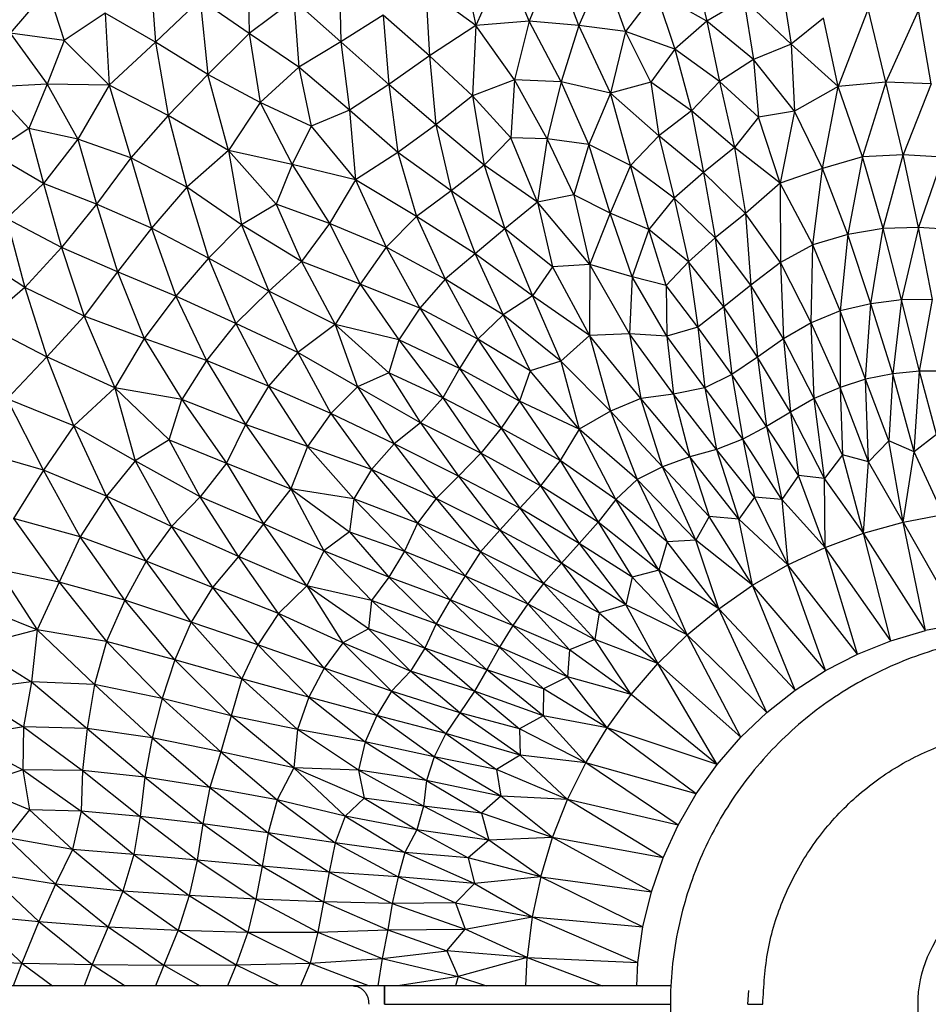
# Paper-space layout '_Superior' of a CAD drawing. Header units: millimetres. Extents: x -213 to 187, y -200 to 200.
# Tile 18 of 36: x -68 to -19, y 0 to 53. Entities that reach past the tile are written whole.
import ezdxf

# ---------------------------------------------------------------- set-up
doc = ezdxf.new("R2010")
doc.units = ezdxf.units.MM

psp = doc.layouts.new('_Superior')

# ---------------------------------------------------------------- linework, layer by layer
at = {"color": 7, "linetype": 'Continuous', "lineweight": 25}
for p, q in [((-55.701, 56.161), (-55.629, 52.253)), ((-44.108, 56.219), (-43.357, 52.696)), ((-41.793, 56.163), (-43.357, 52.696)), ((-40.465, 52.928), (-41.793, 56.163)), ((-39.126, 56.23), (-40.465, 52.928)), ((-37.783, 52.693), (-39.126, 56.23)), ((-31.6, 56.044), (-30.852, 52.927)), ((-61.003, 55.894), (-60.706, 51.791)), ((-50.769, 55.613), (-50.658, 51.813)), ((-36.448, 55.696), (-37.783, 52.693)), ((-35.262, 52.363), (-36.448, 55.696)), ((-26.839, 55.193), (-26.294, 51.684)), ((-66.539, 54.656), (-68.557, 52.27)), ((-66.539, 54.656), (-65.642, 51.886)), ((-43.357, 52.696), (-46.08, 54.668)), ((-46.08, 54.668), (-45.859, 51.039)), ((-33.622, 54.505), (-35.262, 52.363)), ((-30.852, 52.927), (-33.622, 54.505)), ((-33.622, 54.505), (-32.58, 51.409)), ((-58.287, 54.093), (-60.706, 51.791)), ((-58.287, 54.093), (-57.86, 50.034)), ((-55.629, 52.253), (-58.287, 54.093)), ((-53.218, 54.069), (-55.629, 52.253)), ((-50.658, 51.813), (-53.218, 54.069)), ((-53.218, 54.069), (-52.932, 50.435)), ((-28.849, 54.106), (-30.852, 52.927)), ((-26.294, 51.684), (-28.849, 54.106)), ((-28.849, 54.106), (-28.323, 50.855)), ((-63.414, 53.36), (-65.642, 51.886)), ((-60.706, 51.791), (-63.414, 53.36)), ((-63.414, 53.36), (-63.208, 49.454)), ((-22.12, 53.594), (-23.745, 49.388)), ((-21.155, 49.625), (-22.12, 53.594)), ((-19.404, 53.523), (-21.155, 49.625)), ((-18.714, 49.528), (-19.404, 53.523)), ((-48.373, 53.249), (-50.658, 51.813)), ((-45.859, 51.039), (-48.373, 53.249)), ((-48.373, 53.249), (-48.072, 49.502)), ((-40.465, 52.928), (-43.357, 52.696)), ((-40.465, 52.928), (-41.259, 49.75)), ((-37.783, 52.693), (-40.465, 52.928)), ((-38.737, 49.631), (-40.465, 52.928)), ((-30.852, 52.927), (-32.58, 51.409)), ((-30.852, 52.927), (-30.169, 49.66)), ((-28.323, 50.855), (-30.852, 52.927)), ((-24.546, 53.079), (-26.294, 51.684)), ((-23.745, 49.388), (-24.546, 53.079)), ((-68.557, 52.27), (-66.565, 49.51)), ((-65.642, 51.886), (-68.557, 52.27)), ((-55.629, 52.253), (-57.86, 50.034)), ((-52.932, 50.435), (-55.629, 52.253)), ((-55.629, 52.253), (-55.03, 48.517)), ((-43.357, 52.696), (-45.859, 51.039)), ((-43.357, 52.696), (-43.54, 48.88)), ((-41.259, 49.75), (-43.357, 52.696)), ((-37.783, 52.693), (-38.737, 49.631)), ((-35.262, 52.363), (-37.783, 52.693)), ((-36.074, 49.024), (-37.783, 52.693)), ((-35.262, 52.363), (-36.074, 49.024)), ((-33.892, 49.624), (-35.262, 52.363)), ((-32.58, 51.409), (-35.262, 52.363)), ((-65.642, 51.886), (-66.565, 49.51)), ((-63.208, 49.454), (-65.642, 51.886)), ((-60.706, 51.791), (-63.208, 49.454)), ((-57.86, 50.034), (-60.706, 51.791)), ((-60.706, 51.791), (-60.004, 47.822)), ((-50.658, 51.813), (-52.932, 50.435)), ((-48.072, 49.502), (-50.658, 51.813)), ((-50.658, 51.813), (-50.196, 48.101)), ((-32.58, 51.409), (-33.892, 49.624)), ((-30.169, 49.66), (-32.58, 51.409)), ((-32.58, 51.409), (-31.684, 48.075)), ((-26.294, 51.684), (-28.323, 50.855)), ((-26.294, 51.684), (-26.103, 48.053)), ((-23.745, 49.388), (-26.294, 51.684)), ((-45.859, 51.039), (-48.072, 49.502)), ((-45.859, 51.039), (-45.516, 47.306)), ((-43.54, 48.88), (-45.859, 51.039)), ((-28.323, 50.855), (-30.169, 49.66)), ((-26.103, 48.053), (-28.323, 50.855)), ((-28.323, 50.855), (-28.06, 47.721)), ((-52.932, 50.435), (-55.03, 48.517)), ((-50.196, 48.101), (-52.932, 50.435)), ((-52.932, 50.435), (-52.272, 47.239)), ((-57.86, 50.034), (-60.004, 47.822)), ((-55.03, 48.517), (-57.86, 50.034)), ((-56.739, 45.92), (-57.86, 50.034)), ((-41.259, 49.75), (-43.54, 48.88)), ((-41.259, 49.75), (-41.468, 46.601)), ((-38.737, 49.631), (-41.259, 49.75)), ((-39.492, 46.545), (-41.259, 49.75)), ((-38.737, 49.631), (-39.492, 46.545)), ((-36.074, 49.024), (-38.737, 49.631)), ((-37.238, 46.238), (-38.737, 49.631)), ((-33.892, 49.624), (-36.074, 49.024)), ((-33.892, 49.624), (-33.446, 46.709)), ((-31.684, 48.075), (-33.892, 49.624)), ((-30.169, 49.66), (-31.684, 48.075)), ((-28.06, 47.721), (-30.169, 49.66)), ((-30.169, 49.66), (-29.357, 46.08)), ((-21.155, 49.625), (-23.745, 49.388)), ((-21.155, 49.625), (-22.418, 45.57)), ((-18.714, 49.528), (-21.155, 49.625)), ((-20.221, 45.686), (-21.155, 49.625)), ((-66.565, 49.51), (-69.621, 49.345)), ((-67.557, 47.108), (-69.621, 49.345)), ((-66.565, 49.51), (-67.557, 47.108)), ((-66.565, 49.51), (-64.898, 46.542)), ((-63.208, 49.454), (-66.565, 49.51)), ((-63.208, 49.454), (-64.898, 46.542)), ((-63.208, 49.454), (-62.03, 45.519)), ((-60.004, 47.822), (-63.208, 49.454)), ((-48.072, 49.502), (-50.196, 48.101)), ((-45.516, 47.306), (-48.072, 49.502)), ((-48.072, 49.502), (-47.572, 45.806)), ((-23.745, 49.388), (-26.103, 48.053)), ((-24.596, 44.953), (-23.745, 49.388)), ((-22.418, 45.57), (-23.745, 49.388)), ((-18.714, 49.528), (-20.221, 45.686)), ((-55.03, 48.517), (-56.739, 45.92)), ((-55.03, 48.517), (-53.302, 45.172)), ((-52.272, 47.239), (-55.03, 48.517)), ((-43.54, 48.88), (-45.516, 47.306)), ((-43.54, 48.88), (-42.899, 45.127)), ((-41.468, 46.601), (-43.54, 48.88)), ((-36.074, 49.024), (-37.238, 46.238)), ((-33.446, 46.709), (-36.074, 49.024)), ((-34.987, 45.111), (-36.074, 49.024)), ((-50.196, 48.101), (-52.272, 47.239)), ((-47.572, 45.806), (-50.196, 48.101)), ((-50.196, 48.101), (-49.872, 44.341)), ((-31.684, 48.075), (-33.446, 46.709)), ((-31.684, 48.075), (-31.028, 44.726)), ((-29.357, 46.08), (-31.684, 48.075)), ((-26.103, 48.053), (-28.06, 47.721)), ((-26.103, 48.053), (-26.877, 44.149)), ((-24.596, 44.953), (-26.103, 48.053)), ((-60.004, 47.822), (-62.03, 45.519)), ((-56.739, 45.92), (-60.004, 47.822)), ((-60.004, 47.822), (-59.008, 43.933)), ((-28.06, 47.721), (-29.357, 46.08)), ((-26.877, 44.149), (-28.06, 47.721)), ((-67.557, 47.108), (-69.571, 45.783)), ((-64.898, 46.542), (-67.557, 47.108)), ((-67.557, 47.108), (-66.764, 44.143)), ((-52.272, 47.239), (-53.302, 45.172)), ((-52.272, 47.239), (-49.872, 44.341)), ((-45.516, 47.306), (-47.572, 45.806)), ((-42.899, 45.127), (-45.516, 47.306)), ((-45.516, 47.306), (-44.696, 43.746)), ((-64.898, 46.542), (-66.764, 44.143)), ((-62.03, 45.519), (-64.898, 46.542)), ((-64.898, 46.542), (-63.884, 43.011)), ((-41.468, 46.601), (-42.899, 45.127)), ((-39.492, 46.545), (-41.468, 46.601)), ((-40.019, 43.123), (-41.468, 46.601)), ((-39.492, 46.545), (-40.019, 43.123)), ((-37.238, 46.238), (-39.492, 46.545)), ((-38.054, 43.516), (-39.492, 46.545)), ((-33.446, 46.709), (-34.987, 45.111)), ((-33.446, 46.709), (-32.618, 43.335)), ((-31.028, 44.726), (-33.446, 46.709)), ((-56.739, 45.92), (-59.008, 43.933)), ((-54.164, 43.019), (-56.739, 45.92)), ((-56.739, 45.92), (-56.041, 41.904)), ((-53.302, 45.172), (-56.739, 45.92)), ((-37.238, 46.238), (-38.054, 43.516)), ((-34.987, 45.111), (-37.238, 46.238)), ((-36.086, 42.525), (-37.238, 46.238)), ((-29.357, 46.08), (-31.028, 44.726)), ((-26.877, 44.149), (-29.357, 46.08)), ((-29.357, 46.08), (-28.758, 42.512)), ((-66.764, 44.143), (-69.571, 45.783)), ((-62.03, 45.519), (-63.884, 43.011)), ((-62.03, 45.519), (-60.92, 41.71)), ((-59.008, 43.933), (-62.03, 45.519)), ((-47.572, 45.806), (-49.872, 44.341)), ((-47.572, 45.806), (-46.569, 42.35)), ((-44.696, 43.746), (-47.572, 45.806)), ((-22.418, 45.57), (-24.596, 44.953)), ((-22.418, 45.57), (-23.223, 41.375)), ((-20.221, 45.686), (-22.418, 45.57)), ((-21.315, 41.699), (-22.418, 45.57)), ((-21.315, 41.699), (-20.221, 45.686)), ((-19.4, 41.76), (-20.221, 45.686)), ((-18.073, 45.568), (-20.221, 45.686)), ((-18.073, 45.568), (-19.4, 41.76)), ((-53.302, 45.172), (-54.164, 43.019)), ((-53.302, 45.172), (-51.28, 41.969)), ((-49.872, 44.341), (-53.302, 45.172)), ((-42.899, 45.127), (-44.696, 43.746)), ((-40.019, 43.123), (-42.899, 45.127)), ((-42.899, 45.127), (-41.793, 41.682)), ((-34.987, 45.111), (-36.086, 42.525)), ((-33.984, 41.636), (-34.987, 45.111)), ((-32.618, 43.335), (-34.987, 45.111)), ((-24.596, 44.953), (-26.877, 44.149)), ((-25.119, 40.81), (-24.596, 44.953)), ((-23.223, 41.375), (-24.596, 44.953)), ((-49.872, 44.341), (-51.28, 41.969)), ((-49.872, 44.341), (-48.205, 40.684)), ((-46.569, 42.35), (-49.872, 44.341)), ((-31.028, 44.726), (-32.618, 43.335)), ((-31.028, 44.726), (-30.41, 41.19)), ((-28.758, 42.512), (-31.028, 44.726)), ((-66.764, 44.143), (-68.759, 42.24)), ((-63.884, 43.011), (-66.764, 44.143)), ((-66.764, 44.143), (-65.791, 40.664)), ((-59.008, 43.933), (-60.92, 41.71)), ((-56.041, 41.904), (-59.008, 43.933)), ((-59.008, 43.933), (-57.837, 40.095)), ((-44.696, 43.746), (-46.569, 42.35)), ((-41.793, 41.682), (-44.696, 43.746)), ((-44.696, 43.746), (-43.402, 40.32)), ((-26.877, 44.149), (-28.758, 42.512)), ((-25.119, 40.81), (-26.877, 44.149)), ((-26.877, 44.149), (-26.873, 39.85)), ((-38.054, 43.516), (-40.019, 43.123)), ((-36.086, 42.525), (-38.054, 43.516)), ((-38.054, 43.516), (-37.192, 39.756)), ((-32.618, 43.335), (-33.984, 41.636)), ((-30.41, 41.19), (-32.618, 43.335)), ((-32.618, 43.335), (-31.844, 39.887)), ((-63.884, 43.011), (-65.791, 40.664)), ((-60.92, 41.71), (-63.884, 43.011)), ((-63.884, 43.011), (-62.751, 39.361)), ((-54.164, 43.019), (-56.041, 41.904)), ((-51.28, 41.969), (-54.164, 43.019)), ((-54.164, 43.019), (-52.798, 39.917)), ((-40.019, 43.123), (-41.793, 41.682)), ((-37.192, 39.756), (-40.019, 43.123)), ((-40.019, 43.123), (-39.202, 39.629)), ((-65.791, 40.664), (-68.759, 42.24)), ((-68.759, 42.24), (-67.778, 38.512)), ((-46.569, 42.35), (-48.205, 40.684)), ((-46.569, 42.35), (-45.016, 38.959)), ((-43.402, 40.32), (-46.569, 42.35)), ((-36.086, 42.525), (-37.192, 39.756)), ((-34.888, 39.075), (-36.086, 42.525)), ((-33.984, 41.636), (-36.086, 42.525)), ((-28.758, 42.512), (-30.41, 41.19)), ((-28.758, 42.512), (-28.472, 38.629)), ((-26.873, 39.85), (-28.758, 42.512)), ((-60.92, 41.71), (-62.751, 39.361)), ((-57.837, 40.095), (-60.92, 41.71)), ((-60.92, 41.71), (-59.603, 38.027)), ((-56.041, 41.904), (-57.837, 40.095)), ((-52.798, 39.917), (-56.041, 41.904)), ((-56.041, 41.904), (-54.564, 38.314)), ((-51.28, 41.969), (-52.798, 39.917)), ((-48.205, 40.684), (-51.28, 41.969)), ((-51.28, 41.969), (-49.624, 38.686)), ((-41.793, 41.682), (-43.402, 40.32)), ((-41.793, 41.682), (-40.297, 38.06)), ((-39.202, 39.629), (-41.793, 41.682)), ((-33.984, 41.636), (-34.888, 39.075)), ((-33.046, 38.607), (-33.984, 41.636)), ((-31.844, 39.887), (-33.984, 41.636)), ((-21.315, 41.699), (-23.223, 41.375)), ((-21.979, 37.613), (-21.315, 41.699)), ((-19.4, 41.76), (-21.315, 41.699)), ((-20.308, 37.836), (-21.315, 41.699)), ((-19.4, 41.76), (-20.308, 37.836)), ((-17.516, 41.635), (-19.4, 41.76)), ((-18.634, 37.846), (-19.4, 41.76)), ((-30.41, 41.19), (-31.844, 39.887)), ((-28.472, 38.629), (-30.41, 41.19)), ((-30.41, 41.19), (-29.94, 37.458)), ((-23.223, 41.375), (-25.119, 40.81)), ((-23.223, 41.375), (-23.631, 37.237)), ((-21.979, 37.613), (-23.223, 41.375)), ((-65.791, 40.664), (-67.778, 38.512)), ((-65.791, 40.664), (-64.566, 36.948)), ((-62.751, 39.361), (-65.791, 40.664)), ((-48.205, 40.684), (-49.624, 38.686)), ((-45.016, 38.959), (-48.205, 40.684)), ((-48.205, 40.684), (-46.393, 37.376)), ((-25.119, 40.81), (-26.873, 39.85)), ((-25.214, 36.582), (-25.119, 40.81)), ((-23.631, 37.237), (-25.119, 40.81)), ((-67.778, 38.512), (-70.7, 40.399)), ((-57.837, 40.095), (-59.603, 38.027)), ((-54.564, 38.314), (-57.837, 40.095)), ((-57.837, 40.095), (-56.357, 36.558)), ((-43.402, 40.32), (-45.016, 38.959)), ((-40.297, 38.06), (-43.402, 40.32)), ((-43.402, 40.32), (-41.88, 37.015)), ((-52.798, 39.917), (-54.564, 38.314)), ((-49.624, 38.686), (-52.798, 39.917)), ((-52.798, 39.917), (-50.978, 36.508)), ((-39.202, 39.629), (-40.297, 38.06)), ((-37.192, 39.756), (-39.202, 39.629)), ((-39.202, 39.629), (-37.2, 35.913)), ((-37.192, 39.756), (-37.2, 35.913)), ((-35.033, 35.997), (-37.192, 39.756)), ((-34.888, 39.075), (-37.192, 39.756)), ((-31.844, 39.887), (-33.046, 38.607)), ((-31.844, 39.887), (-31.344, 36.362)), ((-29.94, 37.458), (-31.844, 39.887)), ((-26.873, 39.85), (-28.472, 38.629)), ((-26.873, 39.85), (-26.709, 35.729)), ((-25.214, 36.582), (-26.873, 39.85)), ((-62.751, 39.361), (-64.566, 36.948)), ((-62.751, 39.361), (-61.305, 35.737)), ((-59.603, 38.027), (-62.751, 39.361)), ((-45.016, 38.959), (-46.393, 37.376)), ((-41.88, 37.015), (-45.016, 38.959)), ((-45.016, 38.959), (-43.258, 35.699)), ((-34.888, 39.075), (-35.033, 35.997)), ((-33.046, 38.607), (-34.888, 39.075)), ((-33.026, 35.86), (-34.888, 39.075)), ((-67.778, 38.512), (-70.044, 36.54)), ((-64.566, 36.948), (-67.778, 38.512)), ((-67.778, 38.512), (-66.581, 34.743)), ((-49.624, 38.686), (-50.978, 36.508)), ((-49.624, 38.686), (-47.522, 35.668)), ((-46.393, 37.376), (-49.624, 38.686)), ((-31.344, 36.362), (-33.046, 38.607)), ((-33.046, 38.607), (-33.026, 35.86)), ((-28.472, 38.629), (-29.94, 37.458)), ((-26.709, 35.729), (-28.472, 38.629)), ((-28.472, 38.629), (-28.113, 34.73)), ((-59.603, 38.027), (-61.305, 35.737)), ((-59.603, 38.027), (-57.929, 34.547)), ((-56.357, 36.558), (-59.603, 38.027)), ((-54.564, 38.314), (-56.357, 36.558)), ((-50.978, 36.508), (-54.564, 38.314)), ((-54.564, 38.314), (-53, 34.977)), ((-40.297, 38.06), (-41.88, 37.015)), ((-40.297, 38.06), (-38.756, 34.516)), ((-37.2, 35.913), (-40.297, 38.06)), ((-46.393, 37.376), (-47.522, 35.668)), ((-46.393, 37.376), (-44.238, 34.117)), ((-43.258, 35.699), (-46.393, 37.376)), ((-29.94, 37.458), (-31.344, 36.362)), ((-29.94, 37.458), (-29.494, 33.799)), ((-28.113, 34.73), (-29.94, 37.458)), ((-21.979, 37.613), (-23.631, 37.237)), ((-22.261, 33.539), (-21.979, 37.613)), ((-20.308, 37.836), (-21.979, 37.613)), ((-20.781, 33.823), (-21.979, 37.613)), ((-20.308, 37.836), (-20.781, 33.823)), ((-18.634, 37.846), (-20.308, 37.836)), ((-19.347, 33.974), (-20.308, 37.836)), ((-19.347, 33.974), (-18.634, 37.846)), ((-64.566, 36.948), (-66.581, 34.743)), ((-64.566, 36.948), (-62.899, 33.075)), ((-61.305, 35.737), (-64.566, 36.948)), ((-41.88, 37.015), (-43.258, 35.699)), ((-38.756, 34.516), (-41.88, 37.015)), ((-41.88, 37.015), (-40.419, 33.993)), ((-23.631, 37.237), (-25.214, 36.582)), ((-23.631, 37.237), (-23.642, 33.095)), ((-22.261, 33.539), (-23.631, 37.237)), ((-70.044, 36.54), (-66.581, 34.743)), ((-56.357, 36.558), (-57.929, 34.547)), ((-56.357, 36.558), (-54.572, 33.166)), ((-53, 34.977), (-56.357, 36.558)), ((-50.978, 36.508), (-53, 34.977)), ((-47.522, 35.668), (-50.978, 36.508)), ((-48.068, 33.892), (-50.978, 36.508)), ((-50.978, 36.508), (-49.758, 33.118)), ((-31.344, 36.362), (-33.026, 35.86)), ((-29.494, 33.799), (-31.344, 36.362)), ((-31.344, 36.362), (-30.97, 33.076)), ((-25.214, 36.582), (-26.709, 35.729)), ((-25.039, 32.488), (-25.214, 36.582)), ((-23.642, 33.095), (-25.214, 36.582)), ((-61.305, 35.737), (-62.899, 33.075)), ((-61.305, 35.737), (-59.268, 32.434)), ((-57.929, 34.547), (-61.305, 35.737)), ((-37.2, 35.913), (-38.756, 34.516)), ((-35.033, 35.997), (-37.2, 35.913)), ((-37.2, 35.913), (-36.067, 31.815)), ((-34.419, 32.486), (-37.2, 35.913)), ((-32.649, 32.737), (-35.033, 35.997)), ((-35.033, 35.997), (-34.419, 32.486)), ((-33.026, 35.86), (-35.033, 35.997)), ((-33.026, 35.86), (-32.649, 32.737)), ((-30.97, 33.076), (-33.026, 35.86)), ((-26.709, 35.729), (-28.113, 34.73)), ((-26.709, 35.729), (-26.316, 31.757)), ((-25.039, 32.488), (-26.709, 35.729)), ((-47.522, 35.668), (-48.068, 33.892)), ((-47.522, 35.668), (-45.138, 32.532)), ((-44.238, 34.117), (-47.522, 35.668)), ((-43.258, 35.699), (-44.238, 34.117)), ((-40.419, 33.993), (-43.258, 35.699)), ((-43.258, 35.699), (-40.992, 32.343)), ((-66.581, 34.743), (-68.728, 32.468)), ((-62.899, 33.075), (-66.581, 34.743)), ((-65.127, 31.018), (-66.581, 34.743)), ((-53, 34.977), (-54.572, 33.166)), ((-49.758, 33.118), (-53, 34.977)), ((-53, 34.977), (-51.215, 31.679)), ((-28.113, 34.73), (-29.494, 33.799)), ((-28.113, 34.73), (-27.629, 30.979)), ((-26.316, 31.757), (-28.113, 34.73)), ((-57.929, 34.547), (-59.268, 32.434)), ((-54.572, 33.166), (-57.929, 34.547)), ((-57.929, 34.547), (-55.819, 31.095)), ((-38.756, 34.516), (-40.419, 33.993)), ((-36.067, 31.815), (-38.756, 34.516)), ((-38.756, 34.516), (-37.764, 30.834)), ((-48.068, 33.892), (-49.758, 33.118)), ((-45.138, 32.532), (-48.068, 33.892)), ((-48.068, 33.892), (-46.347, 31.174)), ((-44.238, 34.117), (-45.138, 32.532)), ((-40.992, 32.343), (-44.238, 34.117)), ((-44.238, 34.117), (-41.98, 30.891)), ((-40.419, 33.993), (-40.992, 32.343)), ((-37.764, 30.834), (-40.419, 33.993)), ((-29.494, 33.799), (-30.97, 33.076)), ((-27.629, 30.979), (-29.494, 33.799)), ((-29.494, 33.799), (-28.907, 30.291)), ((-20.781, 33.823), (-22.261, 33.539)), ((-20.781, 33.823), (-20.999, 30.201)), ((-19.347, 33.974), (-20.781, 33.823)), ((-19.629, 29.602), (-20.781, 33.823)), ((-19.629, 29.602), (-19.347, 33.974)), ((-18.412, 30.549), (-19.347, 33.974)), ((-17.844, 33.973), (-19.347, 33.974)), ((-62.899, 33.075), (-65.127, 31.018)), ((-59.962, 30.25), (-62.899, 33.075)), ((-59.268, 32.434), (-62.899, 33.075)), ((-62.899, 33.075), (-61.797, 29.127)), ((-54.572, 33.166), (-55.819, 31.095)), ((-51.215, 31.679), (-54.572, 33.166)), ((-54.572, 33.166), (-52.47, 29.897)), ((-49.758, 33.118), (-51.215, 31.679)), ((-46.347, 31.174), (-49.758, 33.118)), ((-49.758, 33.118), (-47.77, 30.038)), ((-30.97, 33.076), (-32.649, 32.737)), ((-28.907, 30.291), (-30.97, 33.076)), ((-30.97, 33.076), (-30.333, 29.741)), ((-23.642, 33.095), (-25.039, 32.488)), ((-22.261, 33.539), (-23.642, 33.095)), ((-22.105, 29.064), (-23.642, 33.095)), ((-23.642, 33.095), (-23.501, 29.441)), ((-20.999, 30.201), (-22.261, 33.539)), ((-22.105, 29.064), (-22.261, 33.539)), ((-45.138, 32.532), (-46.347, 31.174)), ((-45.138, 32.532), (-43.082, 29.53)), ((-41.98, 30.891), (-45.138, 32.532)), ((-32.649, 32.737), (-34.419, 32.486)), ((-30.333, 29.741), (-32.649, 32.737)), ((-32.649, 32.737), (-31.771, 29.331)), ((-65.127, 31.018), (-68.728, 32.468)), ((-66.76, 28.611), (-68.728, 32.468)), ((-59.962, 30.25), (-59.268, 32.434)), ((-59.268, 32.434), (-56.857, 28.995)), ((-55.819, 31.095), (-59.268, 32.434)), ((-40.992, 32.343), (-41.98, 30.891)), ((-40.992, 32.343), (-38.79, 29.132)), ((-37.764, 30.834), (-40.992, 32.343)), ((-34.419, 32.486), (-36.067, 31.815)), ((-33.248, 28.802), (-34.419, 32.486)), ((-31.771, 29.331), (-34.419, 32.486)), ((-25.039, 32.488), (-26.316, 31.757)), ((-24.482, 28.165), (-25.039, 32.488)), ((-23.501, 29.441), (-25.039, 32.488)), ((-51.215, 31.679), (-52.47, 29.897)), ((-47.77, 30.038), (-51.215, 31.679)), ((-51.215, 31.679), (-49.006, 28.647)), ((-36.067, 31.815), (-37.764, 30.834)), ((-33.248, 28.802), (-36.067, 31.815)), ((-36.067, 31.815), (-34.617, 28.109)), ((-26.316, 31.757), (-27.629, 30.979)), ((-24.482, 28.165), (-26.316, 31.757)), ((-26.316, 31.757), (-25.889, 28.316)), ((-65.127, 31.018), (-66.76, 28.611)), ((-61.797, 29.127), (-65.127, 31.018)), ((-63.35, 27.212), (-65.127, 31.018)), ((-55.819, 31.095), (-56.857, 28.995)), ((-55.819, 31.095), (-53.366, 27.607)), ((-52.47, 29.897), (-55.819, 31.095)), ((-46.347, 31.174), (-47.77, 30.038)), ((-43.082, 29.53), (-46.347, 31.174)), ((-46.347, 31.174), (-44.303, 28.295)), ((-27.629, 30.979), (-28.907, 30.291)), ((-27.629, 30.979), (-26.786, 27.034)), ((-25.889, 28.316), (-27.629, 30.979)), ((-41.98, 30.891), (-43.082, 29.53)), ((-41.98, 30.891), (-39.855, 27.761)), ((-38.79, 29.132), (-41.98, 30.891)), ((-37.764, 30.834), (-38.79, 29.132)), ((-35.788, 27.034), (-37.764, 30.834)), ((-34.617, 28.109), (-37.764, 30.834)), ((-18.412, 30.549), (-19.629, 29.602)), ((-59.962, 30.25), (-61.797, 29.127)), ((-59.962, 30.25), (-56.857, 28.995)), ((-58.276, 27.171), (-59.962, 30.25)), ((-52.47, 29.897), (-53.366, 27.607)), ((-52.47, 29.897), (-49.964, 27.054)), ((-49.006, 28.647), (-52.47, 29.897)), ((-47.77, 30.038), (-49.006, 28.647)), ((-44.303, 28.295), (-47.77, 30.038)), ((-47.77, 30.038), (-45.512, 27.084)), ((-28.907, 30.291), (-30.333, 29.741)), ((-26.786, 27.034), (-28.907, 30.291)), ((-28.907, 30.291), (-28.266, 27.151)), ((-20.999, 30.201), (-22.105, 29.064)), ((-20.232, 25.804), (-20.999, 30.201)), ((-19.629, 29.602), (-20.999, 30.201)), ((-66.76, 28.611), (-69.957, 29.543)), ((-43.082, 29.53), (-44.303, 28.295)), ((-43.082, 29.53), (-40.976, 26.549)), ((-39.855, 27.761), (-43.082, 29.53)), ((-31.771, 29.331), (-33.248, 28.802)), ((-30.333, 29.741), (-31.771, 29.331)), ((-29.128, 25.959), (-31.771, 29.331)), ((-31.771, 29.331), (-30.722, 26.114)), ((-30.333, 29.741), (-29.128, 25.959)), ((-28.266, 27.151), (-30.333, 29.741)), ((-23.501, 29.441), (-24.482, 28.165)), ((-22.368, 25.207), (-23.501, 29.441)), ((-22.105, 29.064), (-23.501, 29.441)), ((-20.232, 25.804), (-19.629, 29.602)), ((-18.054, 26.22), (-19.629, 29.602)), ((-61.797, 29.127), (-63.35, 27.212)), ((-58.276, 27.171), (-61.797, 29.127)), ((-61.797, 29.127), (-59.832, 25.57)), ((-56.857, 28.995), (-58.276, 27.171)), ((-56.857, 28.995), (-54.858, 25.709)), ((-56.857, 28.995), (-53.366, 27.607)), ((-38.79, 29.132), (-39.855, 27.761)), ((-35.788, 27.034), (-38.79, 29.132)), ((-38.79, 29.132), (-36.734, 25.802)), ((-33.248, 28.802), (-34.617, 28.109)), ((-30.722, 26.114), (-33.248, 28.802)), ((-31.443, 24.818), (-33.248, 28.802)), ((-22.368, 25.207), (-22.105, 29.064)), ((-20.232, 25.804), (-22.105, 29.064)), ((-66.76, 28.611), (-68.389, 26.005)), ((-63.35, 27.212), (-66.76, 28.611)), ((-64.776, 25.004), (-66.76, 28.611)), ((-49.006, 28.647), (-49.964, 27.054)), ((-45.512, 27.084), (-49.006, 28.647)), ((-49.006, 28.647), (-46.519, 25.737)), ((-44.303, 28.295), (-45.512, 27.084)), ((-44.303, 28.295), (-42.064, 25.374)), ((-40.976, 26.549), (-44.303, 28.295)), ((-25.889, 28.316), (-26.786, 27.034)), ((-24.482, 28.165), (-25.889, 28.316)), ((-24.447, 24.433), (-25.889, 28.316)), ((-39.855, 27.761), (-40.976, 26.549)), ((-39.855, 27.761), (-37.757, 24.64)), ((-36.734, 25.802), (-39.855, 27.761)), ((-34.617, 28.109), (-35.788, 27.034)), ((-31.443, 24.818), (-34.617, 28.109)), ((-34.617, 28.109), (-33.004, 24.736)), ((-22.368, 25.207), (-24.482, 28.165)), ((-24.447, 24.433), (-24.482, 28.165)), ((-63.35, 27.212), (-64.776, 25.004)), ((-59.832, 25.57), (-63.35, 27.212)), ((-61.209, 23.689), (-63.35, 27.212)), ((-53.366, 27.607), (-54.858, 25.709)), ((-49.964, 27.054), (-53.366, 27.607)), ((-53.366, 27.607), (-50.204, 25.274)), ((-53.366, 27.607), (-51.589, 24.25)), ((-58.276, 27.171), (-59.832, 25.57)), ((-54.858, 25.709), (-58.276, 27.171)), ((-56.205, 23.943), (-58.276, 27.171)), ((-49.964, 27.054), (-50.204, 25.274)), ((-46.519, 25.737), (-49.964, 27.054)), ((-49.964, 27.054), (-47.217, 24.234)), ((-45.512, 27.084), (-46.519, 25.737)), ((-42.064, 25.374), (-45.512, 27.084)), ((-45.512, 27.084), (-43.097, 24.192)), ((-35.788, 27.034), (-36.734, 25.802)), ((-33.004, 24.736), (-35.788, 27.034)), ((-33.446, 23.194), (-35.788, 27.034)), ((-28.266, 27.151), (-29.128, 25.959)), ((-28.266, 27.151), (-26.461, 23.488)), ((-26.786, 27.034), (-28.266, 27.151)), ((-24.447, 24.433), (-26.786, 27.034)), ((-26.786, 27.034), (-26.461, 23.488)), ((-40.976, 26.549), (-42.064, 25.374)), ((-37.757, 24.64), (-40.976, 26.549)), ((-40.976, 26.549), (-38.726, 23.578)), ((-20.232, 25.804), (-18.054, 26.22)), ((-68.389, 26.005), (-65.905, 22.55)), ((-64.776, 25.004), (-68.389, 26.005)), ((-54.858, 25.709), (-56.205, 23.943)), ((-51.589, 24.25), (-54.858, 25.709)), ((-52.497, 22.344), (-54.858, 25.709)), ((-46.519, 25.737), (-47.217, 24.234)), ((-46.519, 25.737), (-43.937, 22.896)), ((-43.097, 24.192), (-46.519, 25.737)), ((-36.734, 25.802), (-37.757, 24.64)), ((-33.446, 23.194), (-36.734, 25.802)), ((-36.734, 25.802), (-34.892, 22.821)), ((-30.722, 26.114), (-31.443, 24.818)), ((-29.128, 25.959), (-30.722, 26.114)), ((-28.38, 22.379), (-30.722, 26.114)), ((-26.461, 23.488), (-29.128, 25.959)), ((-28.38, 22.379), (-29.128, 25.959)), ((-22.368, 25.207), (-20.232, 25.804)), ((-19.015, 19.926), (-20.232, 25.804)), ((-20.232, 25.804), (-17.096, 20.295)), ((-59.832, 25.57), (-61.209, 23.689)), ((-56.205, 23.943), (-59.832, 25.57)), ((-59.832, 25.57), (-57.62, 22.266)), ((-50.204, 25.274), (-51.589, 24.25)), ((-50.204, 25.274), (-47.217, 24.234)), ((-50.204, 25.274), (-48.06, 22.821)), ((-42.064, 25.374), (-43.097, 24.192)), ((-42.064, 25.374), (-39.702, 22.477)), ((-38.726, 23.578), (-42.064, 25.374)), ((-24.447, 24.433), (-22.368, 25.207)), ((-20.884, 19.377), (-22.368, 25.207)), ((-19.015, 19.926), (-22.368, 25.207)), ((-64.776, 25.004), (-65.905, 22.55)), ((-62.354, 21.574), (-64.776, 25.004)), ((-61.209, 23.689), (-64.776, 25.004)), ((-37.757, 24.64), (-38.726, 23.578)), ((-37.757, 24.64), (-35.239, 21.326)), ((-34.892, 22.821), (-37.757, 24.64)), ((-33.004, 24.736), (-33.446, 23.194)), ((-31.443, 24.818), (-33.004, 24.736)), ((-30.204, 21.112), (-33.004, 24.736)), ((-30.204, 21.112), (-31.443, 24.818)), ((-28.38, 22.379), (-31.443, 24.818)), ((-51.589, 24.25), (-52.497, 22.344)), ((-48.06, 22.821), (-51.589, 24.25)), ((-48.999, 21.554), (-51.589, 24.25)), ((-47.217, 24.234), (-48.06, 22.821)), ((-44.741, 21.587), (-47.217, 24.234)), ((-47.217, 24.234), (-43.937, 22.896)), ((-43.097, 24.192), (-43.937, 22.896)), ((-39.702, 22.477), (-43.097, 24.192)), ((-43.097, 24.192), (-40.545, 21.381)), ((-26.461, 23.488), (-24.447, 24.433)), ((-20.884, 19.377), (-24.447, 24.433)), ((-22.696, 18.651), (-24.447, 24.433)), ((-61.209, 23.689), (-62.354, 21.574)), ((-57.62, 22.266), (-61.209, 23.689)), ((-58.76, 20.387), (-61.209, 23.689)), ((-56.205, 23.943), (-57.62, 22.266)), ((-52.497, 22.344), (-56.205, 23.943)), ((-54.042, 20.847), (-56.205, 23.943)), ((-38.726, 23.578), (-39.702, 22.477)), ((-35.239, 21.326), (-38.726, 23.578)), ((-38.726, 23.578), (-36.681, 20.893)), ((-28.38, 22.379), (-26.461, 23.488)), ((-24.432, 17.758), (-26.461, 23.488)), ((-22.696, 18.651), (-26.461, 23.488)), ((-65.905, 22.55), (-69.239, 23.229)), ((-69.239, 23.229), (-67.107, 19.964)), ((-33.446, 23.194), (-34.892, 22.821)), ((-31.913, 19.697), (-33.446, 23.194)), ((-30.204, 21.112), (-33.446, 23.194)), ((-65.905, 22.55), (-67.107, 19.964)), ((-62.354, 21.574), (-65.905, 22.55)), ((-65.905, 22.55), (-63.35, 19.335)), ((-48.06, 22.821), (-48.999, 21.554)), ((-45.504, 20.289), (-48.06, 22.821)), ((-44.741, 21.587), (-48.06, 22.821)), ((-43.937, 22.896), (-44.741, 21.587)), ((-41.362, 20.196), (-43.937, 22.896)), ((-43.937, 22.896), (-40.545, 21.381)), ((-39.702, 22.477), (-40.545, 21.381)), ((-39.702, 22.477), (-36.921, 19.437)), ((-36.681, 20.893), (-39.702, 22.477)), ((-34.892, 22.821), (-35.239, 21.326)), ((-31.913, 19.697), (-34.892, 22.821)), ((-57.62, 22.266), (-58.76, 20.387)), ((-57.62, 22.266), (-55.167, 19.162)), ((-54.042, 20.847), (-57.62, 22.266)), ((-52.497, 22.344), (-54.042, 20.847)), ((-48.999, 21.554), (-52.497, 22.344)), ((-49.163, 20.014), (-52.497, 22.344)), ((-52.497, 22.344), (-50.559, 19.261)), ((-30.204, 21.112), (-28.38, 22.379)), ((-26.072, 16.703), (-28.38, 22.379)), ((-24.432, 17.758), (-28.38, 22.379)), ((-67.107, 19.964), (-70.525, 21.343)), ((-62.354, 21.574), (-63.35, 19.335)), ((-58.76, 20.387), (-62.354, 21.574)), ((-59.653, 18.351), (-62.354, 21.574)), ((-48.999, 21.554), (-49.163, 20.014)), ((-48.999, 21.554), (-46.115, 18.976)), ((-45.504, 20.289), (-48.999, 21.554)), ((-44.741, 21.587), (-45.504, 20.289)), ((-44.741, 21.587), (-42.071, 19.035)), ((-41.362, 20.196), (-44.741, 21.587)), ((-40.545, 21.381), (-41.362, 20.196)), ((-40.545, 21.381), (-36.921, 19.437)), ((-40.545, 21.381), (-38.295, 18.893)), ((-35.239, 21.326), (-36.681, 20.893)), ((-31.913, 19.697), (-35.239, 21.326)), ((-35.239, 21.326), (-33.5, 18.145)), ((-54.042, 20.847), (-55.167, 19.162)), ((-50.559, 19.261), (-54.042, 20.847)), ((-51.574, 17.901), (-54.042, 20.847)), ((-36.681, 20.893), (-36.921, 19.437)), ((-36.681, 20.893), (-33.5, 18.145)), ((-31.913, 19.697), (-30.204, 21.112)), ((-26.072, 16.703), (-30.204, 21.112)), ((-27.606, 15.497), (-30.204, 21.112)), ((-58.76, 20.387), (-59.653, 18.351)), ((-55.167, 19.162), (-58.76, 20.387)), ((-56.021, 17.319), (-58.76, 20.387)), ((-45.504, 20.289), (-46.115, 18.976)), ((-42.765, 17.81), (-45.504, 20.289)), ((-42.071, 19.035), (-45.504, 20.289)), ((-17.096, 20.295), (-19.015, 19.926)), ((-67.107, 19.964), (-70.506, 19.099)), ((-67.107, 19.964), (-67.416, 17.156)), ((-67.107, 19.964), (-64.002, 17.001)), ((-63.35, 19.335), (-67.107, 19.964)), ((-49.163, 20.014), (-50.559, 19.261)), ((-46.115, 18.976), (-49.163, 20.014)), ((-46.897, 17.734), (-49.163, 20.014)), ((-41.362, 20.196), (-42.071, 19.035)), ((-38.401, 17.431), (-41.362, 20.196)), ((-38.295, 18.893), (-41.362, 20.196)), ((-20.884, 19.377), (-19.015, 19.926)), ((-63.35, 19.335), (-64.002, 17.001)), ((-63.35, 19.335), (-60.344, 16.251)), ((-59.653, 18.351), (-63.35, 19.335)), ((-50.559, 19.261), (-51.574, 17.901)), ((-46.897, 17.734), (-50.559, 19.261)), ((-50.559, 19.261), (-47.927, 16.646)), ((-36.921, 19.437), (-38.295, 18.893)), ((-33.5, 18.145), (-36.921, 19.437)), ((-34.949, 16.464), (-36.921, 19.437)), ((-33.5, 18.145), (-31.913, 19.697)), ((-29.017, 14.151), (-31.913, 19.697)), ((-31.913, 19.697), (-27.606, 15.497)), ((-22.696, 18.651), (-20.884, 19.377)), ((-70.506, 19.099), (-67.416, 17.156)), ((-55.167, 19.162), (-56.021, 17.319)), ((-51.574, 17.901), (-55.167, 19.162)), ((-55.167, 19.162), (-52.398, 16.329)), ((-46.115, 18.976), (-46.897, 17.734)), ((-42.765, 17.81), (-46.115, 18.976)), ((-46.115, 18.976), (-43.433, 16.645)), ((-42.071, 19.035), (-42.765, 17.81)), ((-38.401, 17.431), (-42.071, 19.035)), ((-42.071, 19.035), (-39.691, 16.771)), ((-38.295, 18.893), (-38.401, 17.431)), ((-34.949, 16.464), (-38.295, 18.893)), ((-59.653, 18.351), (-60.344, 16.251)), ((-56.605, 15.313), (-59.653, 18.351)), ((-56.021, 17.319), (-59.653, 18.351)), ((-34.949, 16.464), (-33.5, 18.145)), ((-29.017, 14.151), (-33.5, 18.145)), ((-30.295, 12.676), (-33.5, 18.145)), ((-24.432, 17.758), (-22.696, 18.651)), ((-51.574, 17.901), (-52.398, 16.329)), ((-47.927, 16.646), (-51.574, 17.901)), ((-48.72, 15.331), (-51.574, 17.901)), ((-46.897, 17.734), (-47.927, 16.646)), ((-44.226, 15.476), (-46.897, 17.734)), ((-43.433, 16.645), (-46.897, 17.734)), ((-42.765, 17.81), (-43.433, 16.645)), ((-39.706, 15.319), (-42.765, 17.81)), ((-39.691, 16.771), (-42.765, 17.81)), ((-26.072, 16.703), (-24.432, 17.758)), ((-67.416, 17.156), (-71.017, 16.686)), ((-67.416, 17.156), (-67.836, 14.71)), ((-64.002, 17.001), (-67.416, 17.156)), ((-67.416, 17.156), (-64.399, 14.621)), ((-56.021, 17.319), (-56.605, 15.313)), ((-53.004, 14.569), (-56.021, 17.319)), ((-52.398, 16.329), (-56.021, 17.319)), ((-38.401, 17.431), (-39.691, 16.771)), ((-36.254, 14.669), (-38.401, 17.431)), ((-34.949, 16.464), (-38.401, 17.431)), ((-71.017, 16.686), (-67.836, 14.71)), ((-64.002, 17.001), (-64.399, 14.621)), ((-64.002, 17.001), (-60.878, 14.13)), ((-60.344, 16.251), (-64.002, 17.001)), ((-47.927, 16.646), (-48.72, 15.331)), ((-44.226, 15.476), (-47.927, 16.646)), ((-47.927, 16.646), (-44.974, 14.355)), ((-43.433, 16.645), (-44.226, 15.476)), ((-39.706, 15.319), (-43.433, 16.645)), ((-43.433, 16.645), (-40.995, 14.6)), ((-39.691, 16.771), (-39.706, 15.319)), ((-36.254, 14.669), (-39.691, 16.771)), ((-27.606, 15.497), (-26.072, 16.703)), ((-60.344, 16.251), (-60.878, 14.13)), ((-60.344, 16.251), (-57.158, 13.363)), ((-56.605, 15.313), (-60.344, 16.251)), ((-52.398, 16.329), (-53.004, 14.569)), ((-52.398, 16.329), (-49.357, 13.9)), ((-48.72, 15.331), (-52.398, 16.329)), ((-36.254, 14.669), (-34.949, 16.464)), ((-30.295, 12.676), (-34.949, 16.464)), ((-44.226, 15.476), (-44.974, 14.355)), ((-40.995, 14.6), (-44.226, 15.476)), ((-40.965, 13.181), (-44.226, 15.476)), ((-29.017, 14.151), (-27.606, 15.497)), ((-56.605, 15.313), (-57.158, 13.363)), ((-53.202, 12.497), (-56.605, 15.313)), ((-53.004, 14.569), (-56.605, 15.313)), ((-48.72, 15.331), (-49.357, 13.9)), ((-45.619, 13.094), (-48.72, 15.331)), ((-44.974, 14.355), (-48.72, 15.331)), ((-39.706, 15.319), (-40.995, 14.6)), ((-37.402, 12.77), (-39.706, 15.319)), ((-36.254, 14.669), (-39.706, 15.319)), ((-67.836, 14.71), (-71.215, 14.167)), ((-67.836, 14.71), (-67.885, 12.385)), ((-67.836, 14.71), (-64.654, 12.355)), ((-64.399, 14.621), (-67.836, 14.71)), ((-64.399, 14.621), (-64.654, 12.355)), ((-64.399, 14.621), (-61.271, 11.992)), ((-60.878, 14.13), (-64.399, 14.621)), ((-53.004, 14.569), (-53.202, 12.497)), ((-49.357, 13.9), (-53.004, 14.569)), ((-49.708, 12.379), (-53.004, 14.569)), ((-40.995, 14.6), (-40.965, 13.181)), ((-37.402, 12.77), (-40.995, 14.6)), ((-37.402, 12.77), (-36.254, 14.669)), ((-30.295, 12.676), (-36.254, 14.669)), ((-31.424, 11.087), (-36.254, 14.669)), ((-71.215, 14.167), (-67.885, 12.385)), ((-60.878, 14.13), (-61.271, 11.992)), ((-57.158, 13.363), (-60.878, 14.13)), ((-60.878, 14.13), (-57.753, 11.432)), ((-49.357, 13.9), (-49.708, 12.379)), ((-45.619, 13.094), (-49.357, 13.9)), ((-49.357, 13.9), (-46.027, 11.808)), ((-44.974, 14.355), (-45.619, 13.094)), ((-40.965, 13.181), (-44.974, 14.355)), ((-44.974, 14.355), (-42.243, 12.406)), ((-30.295, 12.676), (-29.017, 14.151)), ((-57.158, 13.363), (-57.753, 11.432)), ((-53.202, 12.497), (-57.158, 13.363)), ((-57.158, 13.363), (-54.118, 10.768)), ((-45.619, 13.094), (-46.027, 11.808)), ((-41.999, 10.956), (-45.619, 13.094)), ((-42.243, 12.406), (-45.619, 13.094)), ((-40.965, 13.181), (-42.243, 12.406)), ((-38.39, 10.783), (-40.965, 13.181)), ((-37.402, 12.77), (-40.965, 13.181)), ((-67.885, 12.385), (-70.594, 11.503)), ((-67.885, 12.385), (-64.719, 10.145)), ((-64.654, 12.355), (-67.885, 12.385)), ((-67.885, 12.385), (-67.519, 10.222)), ((-64.654, 12.355), (-64.719, 10.145)), ((-64.654, 12.355), (-61.526, 9.871)), ((-61.271, 11.992), (-64.654, 12.355)), ((-53.202, 12.497), (-54.118, 10.768)), ((-49.399, 10.855), (-53.202, 12.497)), ((-53.202, 12.497), (-50.437, 9.882)), ((-49.708, 12.379), (-53.202, 12.497)), ((-46.199, 10.415), (-49.708, 12.379)), ((-46.027, 11.808), (-49.708, 12.379)), ((-49.708, 12.379), (-49.399, 10.855)), ((-38.39, 10.783), (-42.243, 12.406)), ((-42.243, 12.406), (-41.999, 10.956)), ((-38.39, 10.783), (-37.402, 12.77)), ((-31.424, 11.087), (-37.402, 12.77)), ((-32.401, 9.398), (-37.402, 12.77)), ((-31.424, 11.087), (-30.295, 12.676)), ((-61.271, 11.992), (-61.526, 9.871)), ((-61.271, 11.992), (-58.127, 9.459)), ((-57.753, 11.432), (-61.271, 11.992)), ((-46.027, 11.808), (-46.199, 10.415)), ((-41.999, 10.956), (-46.027, 11.808)), ((-46.027, 11.808), (-43.052, 10.037)), ((-67.519, 10.222), (-70.594, 11.503)), ((-57.753, 11.432), (-58.127, 9.459)), ((-54.118, 10.768), (-57.753, 11.432)), ((-57.753, 11.432), (-54.595, 8.974)), ((-54.118, 10.768), (-54.595, 8.974)), ((-50.437, 9.882), (-54.118, 10.768)), ((-54.118, 10.768), (-50.967, 8.435)), ((-49.399, 10.855), (-50.437, 9.882)), ((-49.399, 10.855), (-46.546, 9.142)), ((-46.199, 10.415), (-49.399, 10.855)), ((-41.999, 10.956), (-43.052, 10.037)), ((-38.39, 10.783), (-41.999, 10.956)), ((-39.206, 8.719), (-41.999, 10.956)), ((-39.206, 8.719), (-38.39, 10.783)), ((-32.401, 9.398), (-38.39, 10.783)), ((-33.213, 7.623), (-38.39, 10.783)), ((-32.401, 9.398), (-31.424, 11.087)), ((-67.519, 10.222), (-68.728, 8.71)), ((-64.719, 10.145), (-67.519, 10.222)), ((-67.519, 10.222), (-65.192, 8.073)), ((-64.719, 10.145), (-65.192, 8.073)), ((-64.719, 10.145), (-61.862, 7.802)), ((-61.526, 9.871), (-64.719, 10.145)), ((-46.199, 10.415), (-46.546, 9.142)), ((-43.052, 10.037), (-46.199, 10.415)), ((-42.659, 8.583), (-46.199, 10.415)), ((-61.526, 9.871), (-61.862, 7.802)), ((-58.127, 9.459), (-61.526, 9.871)), ((-61.526, 9.871), (-58.448, 7.499)), ((-50.437, 9.882), (-50.967, 8.435)), ((-46.546, 9.142), (-50.437, 9.882)), ((-50.437, 9.882), (-47.194, 7.918)), ((-43.052, 10.037), (-42.659, 8.583)), ((-39.206, 8.719), (-43.052, 10.037)), ((-58.127, 9.459), (-58.448, 7.499)), ((-58.127, 9.459), (-54.927, 7.173)), ((-54.595, 8.974), (-58.127, 9.459)), ((-46.546, 9.142), (-47.194, 7.918)), ((-42.659, 8.583), (-46.546, 9.142)), ((-46.546, 9.142), (-43.769, 7.625)), ((-33.213, 7.623), (-32.401, 9.398)), ((-68.728, 8.71), (-66.111, 6.203)), ((-65.192, 8.073), (-68.728, 8.71)), ((-54.595, 8.974), (-54.927, 7.173)), ((-50.967, 8.435), (-54.595, 8.974)), ((-54.595, 8.974), (-51.295, 6.856)), ((-42.659, 8.583), (-43.769, 7.625)), ((-39.206, 8.719), (-42.659, 8.583)), ((-39.847, 6.594), (-42.659, 8.583)), ((-39.847, 6.594), (-39.206, 8.719)), ((-33.85, 5.78), (-39.206, 8.719)), ((-33.213, 7.623), (-39.206, 8.719)), ((-65.192, 8.073), (-66.111, 6.203)), ((-61.862, 7.802), (-65.192, 8.073)), ((-65.192, 8.073), (-62.461, 5.827)), ((-50.967, 8.435), (-51.295, 6.856)), ((-47.194, 7.918), (-50.967, 8.435)), ((-50.967, 8.435), (-47.564, 6.602)), ((-61.862, 7.802), (-62.461, 5.827)), ((-61.862, 7.802), (-58.875, 5.582)), ((-58.448, 7.499), (-61.862, 7.802)), ((-58.448, 7.499), (-58.875, 5.582)), ((-54.927, 7.173), (-58.448, 7.499)), ((-58.448, 7.499), (-55.259, 5.379)), ((-47.194, 7.918), (-47.564, 6.602)), ((-43.769, 7.625), (-47.194, 7.918)), ((-47.194, 7.918), (-43.425, 6.235)), ((-43.769, 7.625), (-43.425, 6.235)), ((-39.847, 6.594), (-43.769, 7.625)), ((-33.85, 5.78), (-33.213, 7.623)), ((-54.927, 7.173), (-55.259, 5.379)), ((-54.927, 7.173), (-51.608, 5.243)), ((-51.295, 6.856), (-54.927, 7.173)), ((-66.111, 6.203), (-69.785, 6.784)), ((-69.785, 6.784), (-67.019, 4.169)), ((-51.295, 6.856), (-51.608, 5.243)), ((-51.295, 6.856), (-47.881, 5.157)), ((-47.564, 6.602), (-51.295, 6.856)), ((-47.564, 6.602), (-47.881, 5.157)), ((-43.425, 6.235), (-47.564, 6.602)), ((-47.564, 6.602), (-44.467, 5.186)), ((-39.847, 6.594), (-43.425, 6.235)), ((-39.847, 6.594), (-40.313, 4.423)), ((-39.847, 6.594), (-34.312, 3.884)), ((-39.847, 6.594), (-33.85, 5.78)), ((-66.111, 6.203), (-67.019, 4.169)), ((-62.461, 5.827), (-66.111, 6.203)), ((-66.111, 6.203), (-63.258, 3.892)), ((-43.425, 6.235), (-44.467, 5.186)), ((-43.425, 6.235), (-40.313, 4.423)), ((-62.461, 5.827), (-63.258, 3.892)), ((-58.875, 5.582), (-62.461, 5.827)), ((-62.461, 5.827), (-59.478, 3.707)), ((-58.875, 5.582), (-59.478, 3.707)), ((-55.259, 5.379), (-58.875, 5.582)), ((-58.875, 5.582), (-55.693, 3.6)), ((-55.259, 5.379), (-55.693, 3.6)), ((-51.608, 5.243), (-55.259, 5.379)), ((-55.259, 5.379), (-51.909, 3.596)), ((-34.312, 3.884), (-33.85, 5.78)), ((-51.608, 5.243), (-51.909, 3.596)), ((-47.881, 5.157), (-51.608, 5.243)), ((-51.608, 5.243), (-48.129, 3.725)), ((-47.881, 5.157), (-48.129, 3.725)), ((-44.467, 5.186), (-47.881, 5.157)), ((-47.881, 5.157), (-43.933, 3.77)), ((-44.467, 5.186), (-43.933, 3.77)), ((-44.467, 5.186), (-40.313, 4.423)), ((-70.704, 4.533), (-67.927, 1.928)), ((-70.704, 4.533), (-67.019, 4.169)), ((-43.933, 3.77), (-40.313, 4.423)), ((-40.313, 4.423), (-40.587, 2.221)), ((-40.313, 4.423), (-34.587, 1.953)), ((-40.313, 4.423), (-34.312, 3.884)), ((-67.019, 4.169), (-67.927, 1.928)), ((-67.019, 4.169), (-63.258, 3.892)), ((-67.019, 4.169), (-64.12, 1.852)), ((-63.258, 3.892), (-64.12, 1.852)), ((-63.258, 3.892), (-59.478, 3.707)), ((-63.258, 3.892), (-60.248, 1.818)), ((-48.129, 3.725), (-43.933, 3.77)), ((-44.925, 2.586), (-43.933, 3.77)), ((-40.587, 2.221), (-43.933, 3.77)), ((-34.587, 1.953), (-34.312, 3.884)), ((-59.478, 3.707), (-60.248, 1.818)), ((-59.478, 3.707), (-55.693, 3.6)), ((-59.478, 3.707), (-56.323, 1.836)), ((-55.693, 3.6), (-56.323, 1.836)), ((-55.693, 3.6), (-51.909, 3.596)), ((-55.693, 3.6), (-52.321, 1.924)), ((-51.909, 3.596), (-52.321, 1.924)), ((-51.909, 3.596), (-48.129, 3.725)), ((-51.909, 3.596), (-48.43, 2.172)), ((-48.129, 3.725), (-48.43, 2.172)), ((-48.129, 3.725), (-44.925, 2.586)), ((-52.321, 1.924), (-48.43, 2.172)), ((-48.43, 2.172), (-48.659, 0.694)), ((-48.43, 2.172), (-44.925, 2.586)), ((-48.43, 2.172), (-44.318, 1.197)), ((-44.925, 2.586), (-44.318, 1.197)), ((-40.587, 2.221), (-44.925, 2.586)), ((-40.587, 2.221), (-44.318, 1.197)), ((-40.653, 0.694), (-40.587, 2.221)), ((-40.587, 2.221), (-34.587, 1.953)), ((-40.587, 2.221), (-36.519, 0.694)), ((-71.646, 2.039), (-67.927, 1.928)), ((-67.927, 1.928), (-68.394, 0.694)), ((-67.927, 1.928), (-64.12, 1.852)), ((-67.927, 1.928), (-66.28, 0.694)), ((-64.12, 1.852), (-64.567, 0.694)), ((-64.12, 1.852), (-60.248, 1.818)), ((-64.12, 1.852), (-62.336, 0.694)), ((-60.248, 1.818), (-60.702, 0.694)), ((-60.248, 1.818), (-56.323, 1.836)), ((-60.248, 1.818), (-58.273, 0.694)), ((-56.323, 1.836), (-56.808, 0.694)), ((-56.323, 1.836), (-52.321, 1.924)), ((-56.323, 1.836), (-53.98, 0.694)), ((-52.321, 1.924), (-52.854, 0.694)), ((-52.321, 1.924), (-49.131, 0.694)), ((-34.648, 0.694), (-34.587, 1.953)), ((-44.318, 1.197), (-47.576, 0.694)), ((-44.318, 1.197), (-44.455, 0.694)), ((-44.318, 1.197), (-42.784, 0.694)), ((-49.998, 0.694), (-156.658, 0.694)), ((-32.838, 0.694), (-48.305, 0.694)), ((-28.637, -0.306), (-28.576, 0.448)), ((-48.305, -0.306), (-32.825, -0.306)), ((-28.637, -0.306), (-27.825, -0.306))]:
    psp.add_line(p, q, dxfattribs=at)
at = {"color": 7, "linetype": 'Continuous'}
psp.add_circle((-12.825, -0.306), 6.596, dxfattribs=at)
at = {"color": 7, "linetype": 'Continuous', "lineweight": 25}
for points, knots in [([(-12.825, 199.694), (-16.243, 199.643), (-23.254, 199.539), (-34.012, 198.664), (-45.252, 197.163), (-56.948, 194.893), (-68.341, 191.953), (-79.355, 188.413), (-89.927, 184.355), (-100.652, 179.511), (-111.465, 173.825), (-122.288, 167.245), (-133.032, 159.723), (-143.597, 151.225), (-153.871, 141.726), (-163.732, 131.217), (-173.05, 119.706), (-181.692, 107.223), (-189.525, 93.818), (-196.416, 79.564), (-202.245, 64.561), (-206.902, 48.925), (-210.298, 32.797), (-212.363, 16.332), (-213.056, -0.306), (-212.363, -16.944), (-210.298, -33.41), (-206.902, -49.538), (-202.245, -65.173), (-196.416, -80.177), (-189.525, -94.43), (-181.692, -107.835), (-173.05, -120.319), (-163.732, -131.83), (-153.871, -142.339), (-143.597, -151.838), (-133.032, -160.336), (-122.288, -167.857), (-111.465, -174.438), (-100.652, -180.124), (-89.927, -184.967), (-79.355, -189.025), (-68.341, -192.566), (-56.948, -195.505), (-45.252, -197.776), (-34.012, -199.276), (-23.254, -200.151), (-16.243, -200.256), (-12.825, -200.306)], [0, 0, 0, 0, 0.016322, 0.033479, 0.05151, 0.070452, 0.090341, 0.107661, 0.125675, 0.144395, 0.163829, 0.18398, 0.204846, 0.226418, 0.248682, 0.271613, 0.29518, 0.319343, 0.344053, 0.369251, 0.394871, 0.420839, 0.447075, 0.473492, 0.5, 0.526508, 0.552925, 0.579161, 0.605129, 0.630749, 0.655947, 0.680657, 0.70482, 0.728387, 0.751318, 0.773582, 0.795154, 0.81602, 0.836171, 0.855605, 0.874325, 0.892339, 0.909659, 0.929548, 0.94849, 0.966521, 0.983678, 1, 1, 1, 1]), ([(-208.823, 0.643), (-208.666, 6.07), (-208.354, 16.904), (-206.186, 32.987), (-202.821, 48.733), (-198.204, 63.991), (-192.455, 78.626), (-185.673, 92.525), (-177.98, 105.594), (-169.502, 117.761), (-160.37, 128.978), (-150.714, 139.217), (-140.659, 148.472), (-130.323, 156.75), (-119.816, 164.077), (-109.234, 170.487), (-98.665, 176.027), (-88.182, 180.745), (-77.849, 184.699), (-67.085, 188.149), (-55.951, 191.014), (-44.521, 193.227), (-33.535, 194.689), (-23.02, 195.543), (-16.166, 195.644), (-12.825, 195.694)], [0, 0, 0, 0, 0.053046, 0.1059, 0.158382, 0.210322, 0.26156, 0.311949, 0.361357, 0.409669, 0.456789, 0.502635, 0.547147, 0.590278, 0.631998, 0.67229, 0.71115, 0.748586, 0.784612, 0.819254, 0.859037, 0.896932, 0.933007, 0.967337, 1, 1, 1, 1]), ([(-48.305, 0.694), (-48.47, 0.694), (-48.807, 0.694), (-49.282, 0.694), (-49.7, 0.694), (-49.9, 0.694), (-49.998, 0.694)], [0, 0, 0, 0, 0.2459732, 0.5, 0.7540268, 1, 1, 1, 1]), ([(-49.998, 0.694), (-49.893, 0.681), (-49.732, 0.661), (-49.536, 0.539), (-49.4, 0.412), (-49.289, 0.252), (-49.181, 0.018), (-49.163, -0.178), (-49.151, -0.306)], [0, 0, 0, 0, 0.2356056, 0.3633653, 0.4945948, 0.6266144, 0.7566477, 1, 1, 1, 1]), ([(-48.305, -0.306), (-48.305, -0.178), (-48.305, 0.018), (-48.305, 0.252), (-48.305, 0.412), (-48.305, 0.54), (-48.305, 0.658), (-48.305, 0.717), (-48.305, 0.658), (-48.305, 0.54), (-48.305, 0.412), (-48.305, 0.252), (-48.305, 0.018), (-48.305, -0.178), (-48.305, -0.306)], [0, 0, 0, 0, 0.1216762, 0.1866928, 0.2527026, 0.3183173, 0.3821972, 0.5, 0.6178028, 0.6816827, 0.7472974, 0.8133072, 0.8783238, 1, 1, 1, 1])]:
    psp.add_open_spline(points, degree=3, knots=knots, dxfattribs=at)
for points in [[(-12.825, 19.694), (-14.134, 19.619), (-16.752, 19.47), (-20.528, 18.281), (-24.008, 16.433), (-27.058, 13.926), (-29.562, 10.877), (-31.422, 7.397), (-32.567, 3.621), (-32.954, -0.306), (-32.567, -4.233), (-31.422, -8.009), (-29.562, -11.49), (-27.058, -14.539), (-24.008, -17.045), (-20.528, -18.894), (-16.752, -20.083), (-14.134, -20.232), (-12.825, -20.306)], [(-27.825, -0.306), (-27.769, 0.675), (-27.658, 2.639), (-26.766, 5.471), (-25.379, 8.081), (-23.5, 10.368), (-21.213, 12.248), (-18.602, 13.634), (-15.77, 14.526), (-13.807, 14.638), (-12.825, 14.694)]]:
    psp.add_open_spline(points, degree=3, dxfattribs=at)

doc.saveas('drawing.dxf')
